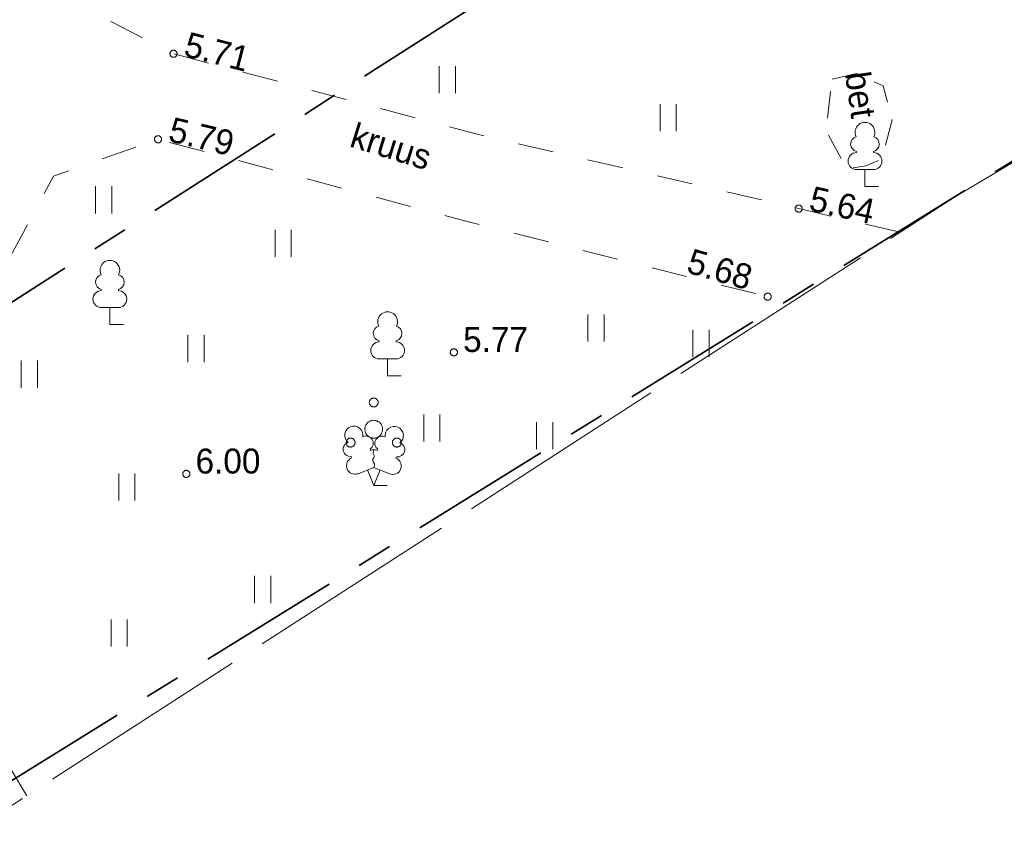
# Model space of a CAD drawing. Header units: metres. Extents: x 538891 to 1080079, y 6588829 to 13178720.
# Tile 190 of 256: x 539987 to 540014, y 6589025 to 6589047. Entities that reach past the tile are written whole.
import ezdxf

# ---------------------------------------------------------------- set-up
doc = ezdxf.new("R2010")
doc.units = ezdxf.units.M
doc.header["$LTSCALE"] = 0.4
for name, pattern in [('ASFBET', [3.125, 1.875, -1.25]), ('KATASTRIPIIR', [17.5, 10, -2.5, 2.5, -2.5]), ('KRUUSKILL', [5, 2.5, -2.5]), ('TOOPIIR', [17.5, 15, -2.5])]:
    doc.linetypes.add(name, pattern=pattern)
doc.layers.add('GEO', color=7, linetype='Continuous')
doc.styles.add('HK Explorer Book', font='txt')
doc.linetypes.add('SI_VKBL', pattern='A,0,[1,SI_VKBL.shx,S=1,R=0,X=0,Y=-1.25],-53.74875', length=53.74875)

# ---------------------------------------------------------------- blocks, each defined once
blk = doc.blocks.new('LEHTP1')
at = {"color": 252, "linetype": 'Continuous', "lineweight": 9, "true_color": 0x888888}
for p, q in [((-0.48, 1.96), (-0.48, 1.9)), ((0.48, 1.96), (0.48, 1.9)), ((0.48, 0.95), (-0.48, 0.95)), ((0, 0), (0, 0.95)), ((0.76, 0), (0, 0))]:
    blk.add_line(p, q, dxfattribs=at)
for centre, radius, start, end in [((0, 3.04), 0.554, 332.5799, 207.4201), ((-0.38, 2.375), 0.425, 105.2441, 257.079), ((0.38, 2.375), 0.425, 282.921, 74.7559), ((-0.475, 1.425), 0.475, 90, 270), ((0.475, 1.425), 0.475, 270, 90)]:
    blk.add_arc(centre, radius, start, end, dxfattribs=at)
blk = doc.blocks.new('PQQSAS')
at = {"color": 252, "linetype": 'Continuous', "lineweight": 9, "true_color": 0x888888, "flags": 128}
for points in [[(0.25, 1.5), (0.249, 1.475), (0.245, 1.451), (0.239, 1.427), (0.231, 1.404), (0.22, 1.382), (0.208, 1.361), (0.193, 1.341), (0.177, 1.323), (0.159, 1.307), (0.139, 1.292), (0.118, 1.28), (0.096, 1.269), (0.073, 1.261), (0.049, 1.255), (0.025, 1.251), (0, 1.25), (-0.025, 1.251), (-0.049, 1.255), (-0.073, 1.261), (-0.096, 1.269), (-0.118, 1.28), (-0.139, 1.292), (-0.159, 1.307), (-0.177, 1.323), (-0.193, 1.341), (-0.208, 1.361), (-0.22, 1.382), (-0.231, 1.404), (-0.239, 1.427), (-0.245, 1.451), (-0.249, 1.475), (-0.25, 1.5), (-0.249, 1.525), (-0.245, 1.549), (-0.239, 1.573), (-0.231, 1.596), (-0.22, 1.618), (-0.208, 1.639), (-0.193, 1.659), (-0.177, 1.677), (-0.159, 1.693), (-0.139, 1.708), (-0.118, 1.72), (-0.096, 1.731), (-0.073, 1.739), (-0.049, 1.745), (-0.025, 1.749), (0, 1.75), (0.025, 1.749), (0.049, 1.745), (0.073, 1.739), (0.096, 1.731), (0.118, 1.72), (0.139, 1.708), (0.159, 1.693), (0.177, 1.677), (0.193, 1.659), (0.208, 1.639), (0.22, 1.618), (0.231, 1.596), (0.239, 1.573), (0.245, 1.549), (0.249, 1.525)], [(0.5, 0), (0.498, -0.049), (0.49, -0.098), (0.478, -0.145), (0.462, -0.191), (0.441, -0.236), (0.416, -0.278), (0.387, -0.317), (0.354, -0.354), (0.317, -0.387), (0.278, -0.416), (0.236, -0.441), (0.191, -0.462), (0.145, -0.478), (0.098, -0.49), (0.049, -0.498), (0, -0.5), (-0.049, -0.498), (-0.098, -0.49), (-0.145, -0.478), (-0.191, -0.462), (-0.236, -0.441), (-0.278, -0.416), (-0.317, -0.387), (-0.354, -0.354), (-0.387, -0.317), (-0.416, -0.278), (-0.441, -0.236), (-0.462, -0.191), (-0.478, -0.145), (-0.49, -0.098), (-0.498, -0.049), (-0.5, 0), (-0.498, 0.049), (-0.49, 0.098), (-0.478, 0.145), (-0.462, 0.191), (-0.441, 0.236), (-0.416, 0.278), (-0.387, 0.317), (-0.354, 0.354), (-0.317, 0.387), (-0.278, 0.416), (-0.236, 0.441), (-0.191, 0.462), (-0.145, 0.478), (-0.098, 0.49), (-0.049, 0.498), (0, 0.5), (0.049, 0.498), (0.098, 0.49), (0.145, 0.478), (0.191, 0.462), (0.236, 0.441), (0.278, 0.416), (0.317, 0.387), (0.354, 0.354), (0.387, 0.317), (0.416, 0.278), (0.441, 0.236), (0.462, 0.191), (0.478, 0.145), (0.49, 0.098), (0.498, 0.049)], [(-1.05, -0.75), (-1.051, -0.775), (-1.055, -0.799), (-1.061, -0.823), (-1.069, -0.846), (-1.08, -0.868), (-1.092, -0.889), (-1.107, -0.909), (-1.123, -0.927), (-1.141, -0.943), (-1.161, -0.958), (-1.182, -0.97), (-1.204, -0.981), (-1.227, -0.989), (-1.251, -0.995), (-1.275, -0.999), (-1.3, -1), (-1.325, -0.999), (-1.349, -0.995), (-1.373, -0.989), (-1.396, -0.981), (-1.418, -0.97), (-1.439, -0.958), (-1.459, -0.943), (-1.477, -0.927), (-1.493, -0.909), (-1.508, -0.889), (-1.52, -0.868), (-1.531, -0.846), (-1.539, -0.823), (-1.545, -0.799), (-1.549, -0.775), (-1.55, -0.75), (-1.549, -0.725), (-1.545, -0.701), (-1.539, -0.677), (-1.531, -0.654), (-1.52, -0.632), (-1.508, -0.611), (-1.493, -0.591), (-1.477, -0.573), (-1.459, -0.557), (-1.439, -0.542), (-1.418, -0.53), (-1.396, -0.519), (-1.373, -0.511), (-1.349, -0.505), (-1.325, -0.501), (-1.3, -0.5), (-1.275, -0.501), (-1.251, -0.505), (-1.227, -0.511), (-1.204, -0.519), (-1.182, -0.53), (-1.161, -0.542), (-1.141, -0.557), (-1.123, -0.573), (-1.107, -0.591), (-1.092, -0.611), (-1.08, -0.632), (-1.069, -0.654), (-1.061, -0.677), (-1.055, -0.701), (-1.051, -0.725)], [(1.55, -0.75), (1.549, -0.775), (1.545, -0.799), (1.539, -0.823), (1.531, -0.846), (1.52, -0.868), (1.508, -0.889), (1.493, -0.909), (1.477, -0.927), (1.459, -0.943), (1.439, -0.958), (1.418, -0.97), (1.396, -0.981), (1.373, -0.989), (1.349, -0.995), (1.325, -0.999), (1.3, -1), (1.275, -0.999), (1.251, -0.995), (1.227, -0.989), (1.204, -0.981), (1.182, -0.97), (1.161, -0.958), (1.141, -0.943), (1.123, -0.927), (1.107, -0.909), (1.092, -0.889), (1.08, -0.868), (1.069, -0.846), (1.061, -0.823), (1.055, -0.799), (1.051, -0.775), (1.05, -0.75), (1.051, -0.725), (1.055, -0.701), (1.061, -0.677), (1.069, -0.654), (1.08, -0.632), (1.092, -0.611), (1.107, -0.591), (1.123, -0.573), (1.141, -0.557), (1.161, -0.542), (1.182, -0.53), (1.204, -0.519), (1.227, -0.511), (1.251, -0.505), (1.275, -0.501), (1.3, -0.5), (1.325, -0.501), (1.349, -0.505), (1.373, -0.511), (1.396, -0.519), (1.418, -0.53), (1.439, -0.542), (1.459, -0.557), (1.477, -0.573), (1.493, -0.591), (1.508, -0.611), (1.52, -0.632), (1.531, -0.654), (1.539, -0.677), (1.545, -0.701), (1.549, -0.725)]]:
    blk.add_lwpolyline(points, close=True, dxfattribs=at)
blk = doc.blocks.new('LEHTP2')
at = {"color": 252, "linetype": 'Continuous', "lineweight": 9, "true_color": 0x888888}
for p, q in [((-0.17, 1.98), (-0.2, 2.05)), ((0.2, 1.97), (0.23, 2.05)), ((-1.23, 1.56), (-1.26, 1.64)), ((1.25, 1.54), (1.28, 1.62)), ((-0.88, 0.67), (0.01, 1.02)), ((0, 0), (-0.35, 0.88)), ((0, 0), (0.36, 0.88)), ((0.01, 1.02), (0.89, 0.66)), ((0.76, 0), (0, 0))]:
    blk.add_line(p, q, dxfattribs=at)
at = {"color": 252, "linetype": 'Continuous', "lineweight": 9, "true_color": 0x888888, "flags": 128}
blk.add_lwpolyline([(0.01, 2.01), (-0.03, 1.86), (-0.03, 1.82), (-0.01, 1.76), (0.03, 1.69), (0.04, 1.65), (0.01, 1.58), (-0.04, 1.48), (-0.05, 1.43), (-0.04, 1.4), (-0.02, 1.34), (0.05, 1.22), (0.06, 1.18), (0.05, 1.14), (0.02, 1.07), (0.01, 1.02)], dxfattribs=at)
at = {"color": 252, "linetype": 'Continuous', "lineweight": 9, "true_color": 0x888888}
for centre, radius, start, end in [((-1.114, 2.828), 0.512, 350.4856, 111.5002), ((1.158, 2.811), 0.512, 67.6168, 188.6314), ((-1.114, 2.828), 0.512, 111.5027, 232.5173), ((-0.429, 2.384), 0.403, 305.1345, 116.705), ((0.465, 2.377), 0.403, 62.412, 233.9825), ((1.158, 2.811), 0.512, 306.5997, 67.6143), ((-1.312, 2.036), 0.403, 106.2979, 277.8684), ((1.344, 2.015), 0.403, 261.2486, 72.8191), ((0.008, 1.535), 0.475, 66.7655, 111.5015), ((-1.053, 1.117), 0.475, 111.5014, 291.5004), ((1.07, 1.101), 0.475, 247.6166, 67.6155)]:
    blk.add_arc(centre, radius, start, end, dxfattribs=at)
blk = doc.blocks.new('HEIN')
at = {"color": 7, "linetype": 'Continuous', "lineweight": 9}
for p, q in [((-0.455, 0.761), (-0.455, -0.761)), ((0.455, 0.761), (0.455, -0.761))]:
    blk.add_line(p, q, dxfattribs=at)

msp = doc.modelspace()

# ---------------------------------------------------------------- linework, layer by layer
at = {"layer": 'GEO', "color": 8, "linetype": 'TOOPIIR', "lineweight": 9, "true_color": 0x7d7d7d, "flags": 128}
msp.add_lwpolyline([(540009.728, 6589274.9396), (540007.9291, 6589283.6289), (539999.961, 6589296.693), (539999.0028, 6589310.4914), (539982.048, 6589315.103), (539968.23, 6589319.624), (539923.0062, 6589331.3898), (539909.1598, 6589323.7597), (539879.4137, 6589305.7855), (539866.718, 6589299.632), (539825.489, 6589273.6106), (539801.0362, 6589257.5566), (539784.2601, 6589247.5892), (539791.917, 6589237.292), (539811.1602, 6589201.8497), (539830.4327, 6589165.9875), (539829.9209, 6589164.7033), (539851.006, 6589125.569), (539858.994, 6589114.02), (539868.46, 6589099.0162), (539872.4814, 6589092.3517), (539891.371, 6589065.8965), (539936.7409, 6588993.1706), (540012.911, 6589042.2881), (540056.8358, 6589068.4128), (540079.5427, 6589082.4151), (540055.254, 6589125.2135), (540035.056, 6589162.5293), (540031.7637, 6589169.1877), (540025.659, 6589166.0347), (540017.2916, 6589182.4141), (540021.5537, 6589185.0254), (540011.9445, 6589204.4642), (539991.9088, 6589243.8962), (540003.1152, 6589249.6375), (540014.0907, 6589246.6002), (540015.6053, 6589252.8138), (540016.6856, 6589258.0436), (540013.746, 6589258.7749), (540014.554, 6589261.666), (540015.7891, 6589267.0477), (540013.1293, 6589268.0319), (540010.9042, 6589270.1926)], close=True, dxfattribs=at)
at = {"layer": 'GEO', "color": 35, "linetype": 'KATASTRIPIIR', "lineweight": 35, "true_color": 0xb1703a, "flags": 128}
for points in [[(539909.52, 6589298.37), (539963.84, 6589287.14), (540025.24, 6589164.24), (540045.59, 6589125.76), (540065.9, 6589087.26), (540023.2, 6589062.87), (539981.09, 6589035.92), (539947.18, 6589014.22), (539893.01, 6589114.94), (539881.52, 6589108.74), (539808.69, 6589244.05), (539909.52, 6589298.37)], [(539936.27, 6589007.24), (539941.32, 6588998.02), (540030.38, 6589053.09), (540048.31, 6589023.76), (539977.13, 6588977.95), (539899.95, 6588928.37), (539874.29, 6588967.61), (539936.27, 6589007.24)]]:
    msp.add_lwpolyline(points, dxfattribs=at)
at = {"layer": 'GEO', "color": 8, "linetype": 'SI_VKBL', "lineweight": 9, "true_color": 0x7d7d7d, "flags": 128}
msp.add_lwpolyline([(539803.1195, 6589259.0032), (539806.7885, 6589252.1968), (539809.7763, 6589247.0582), (539811.2703, 6589244.9567), (539813.5226, 6589242.4874), (539815.8675, 6589241.0552), (539817.7171, 6589240.4048), (539817.8847, 6589239.3354), (539821.3245, 6589233.0232), (539846.6839, 6589186.1342), (539851.1872, 6589178.0271), (539860.5927, 6589159.6673), (539864.944, 6589150.546), (539876.7896, 6589132.7701), (539880.695, 6589124.9487), (539885.0572, 6589114.9424), (539891.4312, 6589101.9859), (539894.1238, 6589096.8287), (539898.5026, 6589085.0296), (539906.2816, 6589072.3686), (539911.8734, 6589062.4508), (539930.3202, 6589026.6802), (539934.1068, 6589021.6489), (539940.8802, 6589011.8014), (539941.97, 6589011.0603), (539943.36, 6589010.9872), (539972.9864, 6589029.2298), (539980.0117, 6589033.6053), (539981.4607, 6589033.4791), (539984.6163, 6589029.1589), (539986.8265, 6589025.4678)], dxfattribs=at)
at = {"layer": 'GEO', "color": 8, "linetype": 'KRUUSKILL', "lineweight": 9, "true_color": 0x7d7d7d, "flags": 128}
for points in [[(540011.3613, 6589041.2888), (539999.483, 6589044.037), (539990.951, 6589046.294), (539987.7943, 6589047.9069), (539986.231, 6589049.936), (539984.1061, 6589052.6793), (539981.225, 6589055.25), (539977.2641, 6589058.022), (539974.211, 6589059.138), (539971.788, 6589059.12), (539966.203, 6589057.671), (539961.8283, 6589055.5089), (539959.112, 6589053.188), (539955.9635, 6589050.8433), (539953.982, 6589048.674), (539950.608, 6589044.52), (539948.3182, 6589041.5698), (539946.862, 6589038.507), (539945.0154, 6589034.422), (539944.316, 6589029.874), (539944.073, 6589029.1858), (539943.744, 6589028.809), (539940.711, 6589030.749), (539937.954, 6589032.915), (539936.298, 6589034.783), (539933.6106, 6589038.5593), (539931.528, 6589042.727), (539930.229, 6589044.808), (539927.706, 6589048.698), (539926.029, 6589051.324), (539921.171, 6589059.547), (539916.928, 6589068.562), (539912.006, 6589078.713), (539910.547, 6589081.751), (539907.786, 6589087.655), (539906.536, 6589090.686), (539903.496, 6589097.44), (539902.5, 6589099.896), (539902.2698, 6589101.4471), (539902.613, 6589102.535), (539904.397, 6589103.623), (539913.397, 6589109.076), (539921.385, 6589113.409), (539927.653, 6589116.602), (539936.873, 6589121.343), (539945.3, 6589125.43), (539954.952, 6589130.091), (539964.519, 6589135.032), (539971.392, 6589138.321), (539984.191, 6589145.409), (539995.965, 6589151.917), (540000.519, 6589154.727), (540005.726, 6589157.923), (540013.561, 6589161.983), (540015.7022, 6589162.6155), (540018.399, 6589162.651), (540019.6998, 6589162.2786), (540020.831, 6589161.601), (540022.5567, 6589160.4756), (540023.816, 6589158.665), (540029.352, 6589149.619), (540035.451, 6589138.052), (540041.461, 6589127.083), (540046.1, 6589117.906), (540051.276, 6589107.053), (540054.675, 6589098.684), (540060.3216, 6589088.8694)], [(539982.353, 6589025.519), (539982.194, 6589031.082), (539984.132, 6589036.419), (539987.58, 6589042.863), (539987.58, 6589042.863), (539990.517, 6589043.894), (539999.161, 6589041.596), (540007.64, 6589039.476)]]:
    msp.add_lwpolyline(points, dxfattribs=at)
at = {"layer": 'GEO', "color": 8, "linetype": 'Continuous', "lineweight": 9, "true_color": 0x7d7d7d, "flags": 128}
for points in [[(539991.051, 6589046.294), (539991.0505, 6589046.2842), (539991.0491, 6589046.2745), (539991.0467, 6589046.265), (539991.0434, 6589046.2557), (539991.0392, 6589046.2469), (539991.0341, 6589046.2384), (539991.0283, 6589046.2306), (539991.0217, 6589046.2233), (539991.0144, 6589046.2167), (539991.0066, 6589046.2109), (539990.9981, 6589046.2058), (539990.9893, 6589046.2016), (539990.98, 6589046.1983), (539990.9705, 6589046.1959), (539990.9608, 6589046.1945), (539990.951, 6589046.194), (539990.9412, 6589046.1945), (539990.9315, 6589046.1959), (539990.922, 6589046.1983), (539990.9127, 6589046.2016), (539990.9039, 6589046.2058), (539990.8954, 6589046.2109), (539990.8876, 6589046.2167), (539990.8803, 6589046.2233), (539990.8737, 6589046.2306), (539990.8679, 6589046.2384), (539990.8628, 6589046.2469), (539990.8586, 6589046.2557), (539990.8553, 6589046.265), (539990.8529, 6589046.2745), (539990.8515, 6589046.2842), (539990.851, 6589046.294), (539990.8515, 6589046.3038), (539990.8529, 6589046.3135), (539990.8553, 6589046.323), (539990.8586, 6589046.3323), (539990.8628, 6589046.3411), (539990.8679, 6589046.3496), (539990.8737, 6589046.3574), (539990.8803, 6589046.3647), (539990.8876, 6589046.3713), (539990.8954, 6589046.3771), (539990.9039, 6589046.3822), (539990.9127, 6589046.3864), (539990.922, 6589046.3897), (539990.9315, 6589046.3921), (539990.9412, 6589046.3935), (539990.951, 6589046.394), (539990.9608, 6589046.3935), (539990.9705, 6589046.3921), (539990.98, 6589046.3897), (539990.9893, 6589046.3864), (539990.9981, 6589046.3822), (539991.0066, 6589046.3771), (539991.0144, 6589046.3713), (539991.0217, 6589046.3647), (539991.0283, 6589046.3574), (539991.0341, 6589046.3496), (539991.0392, 6589046.3411), (539991.0434, 6589046.3323), (539991.0467, 6589046.323), (539991.0491, 6589046.3135), (539991.0505, 6589046.3038)], [(539990.617, 6589043.894), (539990.6165, 6589043.8842), (539990.6151, 6589043.8745), (539990.6127, 6589043.865), (539990.6094, 6589043.8557), (539990.6052, 6589043.8469), (539990.6001, 6589043.8384), (539990.5943, 6589043.8306), (539990.5877, 6589043.8233), (539990.5804, 6589043.8167), (539990.5726, 6589043.8109), (539990.5641, 6589043.8058), (539990.5553, 6589043.8016), (539990.546, 6589043.7983), (539990.5365, 6589043.7959), (539990.5268, 6589043.7945), (539990.517, 6589043.794), (539990.5072, 6589043.7945), (539990.4975, 6589043.7959), (539990.488, 6589043.7983), (539990.4787, 6589043.8016), (539990.4699, 6589043.8058), (539990.4614, 6589043.8109), (539990.4536, 6589043.8167), (539990.4463, 6589043.8233), (539990.4397, 6589043.8306), (539990.4339, 6589043.8384), (539990.4288, 6589043.8469), (539990.4246, 6589043.8557), (539990.4213, 6589043.865), (539990.4189, 6589043.8745), (539990.4175, 6589043.8842), (539990.417, 6589043.894), (539990.4175, 6589043.9038), (539990.4189, 6589043.9135), (539990.4213, 6589043.923), (539990.4246, 6589043.9323), (539990.4288, 6589043.9411), (539990.4339, 6589043.9496), (539990.4397, 6589043.9574), (539990.4463, 6589043.9647), (539990.4536, 6589043.9713), (539990.4614, 6589043.9771), (539990.4699, 6589043.9822), (539990.4787, 6589043.9864), (539990.488, 6589043.9897), (539990.4975, 6589043.9921), (539990.5072, 6589043.9935), (539990.517, 6589043.994), (539990.5268, 6589043.9935), (539990.5365, 6589043.9921), (539990.546, 6589043.9897), (539990.5553, 6589043.9864), (539990.5641, 6589043.9822), (539990.5726, 6589043.9771), (539990.5804, 6589043.9713), (539990.5877, 6589043.9647), (539990.5943, 6589043.9574), (539990.6001, 6589043.9496), (539990.6052, 6589043.9411), (539990.6094, 6589043.9323), (539990.6127, 6589043.923), (539990.6151, 6589043.9135), (539990.6165, 6589043.9038)], [(540008.612, 6589041.948), (540008.6115, 6589041.9382), (540008.6101, 6589041.9285), (540008.6077, 6589041.919), (540008.6044, 6589041.9097), (540008.6002, 6589041.9009), (540008.5951, 6589041.8924), (540008.5893, 6589041.8846), (540008.5827, 6589041.8773), (540008.5754, 6589041.8707), (540008.5676, 6589041.8649), (540008.5591, 6589041.8598), (540008.5503, 6589041.8556), (540008.541, 6589041.8523), (540008.5315, 6589041.8499), (540008.5218, 6589041.8485), (540008.512, 6589041.848), (540008.5022, 6589041.8485), (540008.4925, 6589041.8499), (540008.483, 6589041.8523), (540008.4737, 6589041.8556), (540008.4649, 6589041.8598), (540008.4564, 6589041.8649), (540008.4486, 6589041.8707), (540008.4413, 6589041.8773), (540008.4347, 6589041.8846), (540008.4289, 6589041.8924), (540008.4238, 6589041.9009), (540008.4196, 6589041.9097), (540008.4163, 6589041.919), (540008.4139, 6589041.9285), (540008.4125, 6589041.9382), (540008.412, 6589041.948), (540008.4125, 6589041.9578), (540008.4139, 6589041.9675), (540008.4163, 6589041.977), (540008.4196, 6589041.9863), (540008.4238, 6589041.9951), (540008.4289, 6589042.0036), (540008.4347, 6589042.0114), (540008.4413, 6589042.0187), (540008.4486, 6589042.0253), (540008.4564, 6589042.0311), (540008.4649, 6589042.0362), (540008.4737, 6589042.0404), (540008.483, 6589042.0437), (540008.4925, 6589042.0461), (540008.5022, 6589042.0475), (540008.512, 6589042.048), (540008.5218, 6589042.0475), (540008.5315, 6589042.0461), (540008.541, 6589042.0437), (540008.5503, 6589042.0404), (540008.5591, 6589042.0362), (540008.5676, 6589042.0311), (540008.5754, 6589042.0253), (540008.5827, 6589042.0187), (540008.5893, 6589042.0114), (540008.5951, 6589042.0036), (540008.6002, 6589041.9951), (540008.6044, 6589041.9863), (540008.6077, 6589041.977), (540008.6101, 6589041.9675), (540008.6115, 6589041.9578)], [(540007.74, 6589039.476), (540007.7395, 6589039.4662), (540007.7381, 6589039.4565), (540007.7357, 6589039.447), (540007.7324, 6589039.4377), (540007.7282, 6589039.4289), (540007.7231, 6589039.4204), (540007.7173, 6589039.4126), (540007.7107, 6589039.4053), (540007.7034, 6589039.3987), (540007.6956, 6589039.3929), (540007.6871, 6589039.3878), (540007.6783, 6589039.3836), (540007.669, 6589039.3803), (540007.6595, 6589039.3779), (540007.6498, 6589039.3765), (540007.64, 6589039.376), (540007.6302, 6589039.3765), (540007.6205, 6589039.3779), (540007.611, 6589039.3803), (540007.6017, 6589039.3836), (540007.5929, 6589039.3878), (540007.5844, 6589039.3929), (540007.5766, 6589039.3987), (540007.5693, 6589039.4053), (540007.5627, 6589039.4126), (540007.5569, 6589039.4204), (540007.5518, 6589039.4289), (540007.5476, 6589039.4377), (540007.5443, 6589039.447), (540007.5419, 6589039.4565), (540007.5405, 6589039.4662), (540007.54, 6589039.476), (540007.5405, 6589039.4858), (540007.5419, 6589039.4955), (540007.5443, 6589039.505), (540007.5476, 6589039.5143), (540007.5518, 6589039.5231), (540007.5569, 6589039.5316), (540007.5627, 6589039.5394), (540007.5693, 6589039.5467), (540007.5766, 6589039.5533), (540007.5844, 6589039.5591), (540007.5929, 6589039.5642), (540007.6017, 6589039.5684), (540007.611, 6589039.5717), (540007.6205, 6589039.5741), (540007.6302, 6589039.5755), (540007.64, 6589039.576), (540007.6498, 6589039.5755), (540007.6595, 6589039.5741), (540007.669, 6589039.5717), (540007.6783, 6589039.5684), (540007.6871, 6589039.5642), (540007.6956, 6589039.5591), (540007.7034, 6589039.5533), (540007.7107, 6589039.5467), (540007.7173, 6589039.5394), (540007.7231, 6589039.5316), (540007.7282, 6589039.5231), (540007.7324, 6589039.5143), (540007.7357, 6589039.505), (540007.7381, 6589039.4955), (540007.7395, 6589039.4858)], [(539998.925, 6589037.914), (539998.9245, 6589037.9042), (539998.9231, 6589037.8945), (539998.9207, 6589037.885), (539998.9174, 6589037.8757), (539998.9132, 6589037.8669), (539998.9081, 6589037.8584), (539998.9023, 6589037.8506), (539998.8957, 6589037.8433), (539998.8884, 6589037.8367), (539998.8806, 6589037.8309), (539998.8721, 6589037.8258), (539998.8633, 6589037.8216), (539998.854, 6589037.8183), (539998.8445, 6589037.8159), (539998.8348, 6589037.8145), (539998.825, 6589037.814), (539998.8152, 6589037.8145), (539998.8055, 6589037.8159), (539998.796, 6589037.8183), (539998.7867, 6589037.8216), (539998.7779, 6589037.8258), (539998.7694, 6589037.8309), (539998.7616, 6589037.8367), (539998.7543, 6589037.8433), (539998.7477, 6589037.8506), (539998.7419, 6589037.8584), (539998.7368, 6589037.8669), (539998.7326, 6589037.8757), (539998.7293, 6589037.885), (539998.7269, 6589037.8945), (539998.7255, 6589037.9042), (539998.725, 6589037.914), (539998.7255, 6589037.9238), (539998.7269, 6589037.9335), (539998.7293, 6589037.943), (539998.7326, 6589037.9523), (539998.7368, 6589037.9611), (539998.7419, 6589037.9696), (539998.7477, 6589037.9774), (539998.7543, 6589037.9847), (539998.7616, 6589037.9913), (539998.7694, 6589037.9971), (539998.7779, 6589038.0022), (539998.7867, 6589038.0064), (539998.796, 6589038.0097), (539998.8055, 6589038.0121), (539998.8152, 6589038.0135), (539998.825, 6589038.014), (539998.8348, 6589038.0135), (539998.8445, 6589038.0121), (539998.854, 6589038.0097), (539998.8633, 6589038.0064), (539998.8721, 6589038.0022), (539998.8806, 6589037.9971), (539998.8884, 6589037.9913), (539998.8957, 6589037.9847), (539998.9023, 6589037.9774), (539998.9081, 6589037.9696), (539998.9132, 6589037.9611), (539998.9174, 6589037.9523), (539998.9207, 6589037.943), (539998.9231, 6589037.9335), (539998.9245, 6589037.9238)], [(539991.41, 6589034.503), (539991.4095, 6589034.4932), (539991.4081, 6589034.4835), (539991.4057, 6589034.474), (539991.4024, 6589034.4647), (539991.3982, 6589034.4559), (539991.3931, 6589034.4474), (539991.3873, 6589034.4396), (539991.3807, 6589034.4323), (539991.3734, 6589034.4257), (539991.3656, 6589034.4199), (539991.3571, 6589034.4148), (539991.3483, 6589034.4106), (539991.339, 6589034.4073), (539991.3295, 6589034.4049), (539991.3198, 6589034.4035), (539991.31, 6589034.403), (539991.3002, 6589034.4035), (539991.2905, 6589034.4049), (539991.281, 6589034.4073), (539991.2717, 6589034.4106), (539991.2629, 6589034.4148), (539991.2544, 6589034.4199), (539991.2466, 6589034.4257), (539991.2393, 6589034.4323), (539991.2327, 6589034.4396), (539991.2269, 6589034.4474), (539991.2218, 6589034.4559), (539991.2176, 6589034.4647), (539991.2143, 6589034.474), (539991.2119, 6589034.4835), (539991.2105, 6589034.4932), (539991.21, 6589034.503), (539991.2105, 6589034.5128), (539991.2119, 6589034.5225), (539991.2143, 6589034.532), (539991.2176, 6589034.5413), (539991.2218, 6589034.5501), (539991.2269, 6589034.5586), (539991.2327, 6589034.5664), (539991.2393, 6589034.5737), (539991.2466, 6589034.5803), (539991.2544, 6589034.5861), (539991.2629, 6589034.5912), (539991.2717, 6589034.5954), (539991.281, 6589034.5987), (539991.2905, 6589034.6011), (539991.3002, 6589034.6025), (539991.31, 6589034.603), (539991.3198, 6589034.6025), (539991.3295, 6589034.6011), (539991.339, 6589034.5987), (539991.3483, 6589034.5954), (539991.3571, 6589034.5912), (539991.3656, 6589034.5861), (539991.3734, 6589034.5803), (539991.3807, 6589034.5737), (539991.3873, 6589034.5664), (539991.3931, 6589034.5586), (539991.3982, 6589034.5501), (539991.4024, 6589034.5413), (539991.4057, 6589034.532), (539991.4081, 6589034.5225), (539991.4095, 6589034.5128)]]:
    msp.add_lwpolyline(points, close=True, dxfattribs=at)
at = {"layer": 'GEO', "color": 8, "linetype": 'ASFBET', "lineweight": 9, "true_color": 0x7d7d7d, "flags": 128}
msp.add_lwpolyline([(540009.449, 6589045.584), (540010.135, 6589045.7376), (540010.88, 6589045.391), (540011.1408, 6589044.4412), (540010.84, 6589043.336), (540010.3978, 6589043.1464), (540009.858, 6589043.07), (540009.2803, 6589044.1329), (540009.449, 6589045.584)], dxfattribs=at)

# ---------------------------------------------------------------- block references
at = {"layer": 'GEO', "color": 8, "true_color": 0x7d7d7d, "xscale": 0.5, "yscale": 0.5, "zscale": 0.5}
for name, p in [('HEIN', (539998.6392, 6589045.5663)), ('HEIN', (540004.8448, 6589044.4973)), ('LEHTP1', (540010.373, 6589042.57)), ('HEIN', (539988.9909, 6589042.195)), ('HEIN', (539994.0316, 6589040.9718)), ('LEHTP1', (539989.163, 6589038.697)), ('LEHTP1', (539996.964, 6589037.255)), ('HEIN', (540002.8168, 6589038.5975)), ('HEIN', (539991.5833, 6589038.0219)), ('HEIN', (540005.7691, 6589038.1658)), ('HEIN', (539986.9026, 6589037.3024)), ('PQQSAS', (539996.575, 6589035.756)), ('HEIN', (539998.2081, 6589035.7915)), ('LEHTP2', (539996.573, 6589034.173)), ('HEIN', (540001.3766, 6589035.5757)), ('HEIN', (539989.639, 6589034.1367)), ('HEIN', (539993.4555, 6589031.2587)), ('HEIN', (539989.423, 6589030.0356))]:
    msp.add_blockref(name, p, dxfattribs=at)

# ---------------------------------------------------------------- texts
at = {"layer": 'GEO', "color": 8, "true_color": 0x7d7d7d, "char_height": 0.7, "line_spacing_factor": 0.25, "style": 'HK Explorer Book'}
for s, insert, attachment_point, rotation in [(' 5.71', (539990.951, 6589046.294), 7, 345.57168), ('bet', (540010.2435, 6589045.1443), 5, 278.13681), (' 5.79', (539990.517, 6589043.894), 7, 346.61168), ('kruus', (539997.0592, 6589043.6908), 5, 342.7499), (' 5.64', (540008.512, 6589041.948), 7, 347.50987), (' 5.68', (540005.0736, 6589040.2268), 7, 343.85651)]:
    msp.add_mtext(s, dxfattribs=dict(at, insert=insert, attachment_point=attachment_point, rotation=rotation))
at = {"layer": 'GEO', "color": 8, "true_color": 0x7d7d7d, "char_height": 0.7, "attachment_point": 7, "line_spacing_factor": 0.25, "style": 'HK Explorer Book'}
for s, insert in [(' 5.77', (539998.825, 6589037.914)), (' 6.00', (539991.31, 6589034.503))]:
    msp.add_mtext(s, dxfattribs=dict(at, insert=insert))

doc.saveas('drawing.dxf')
